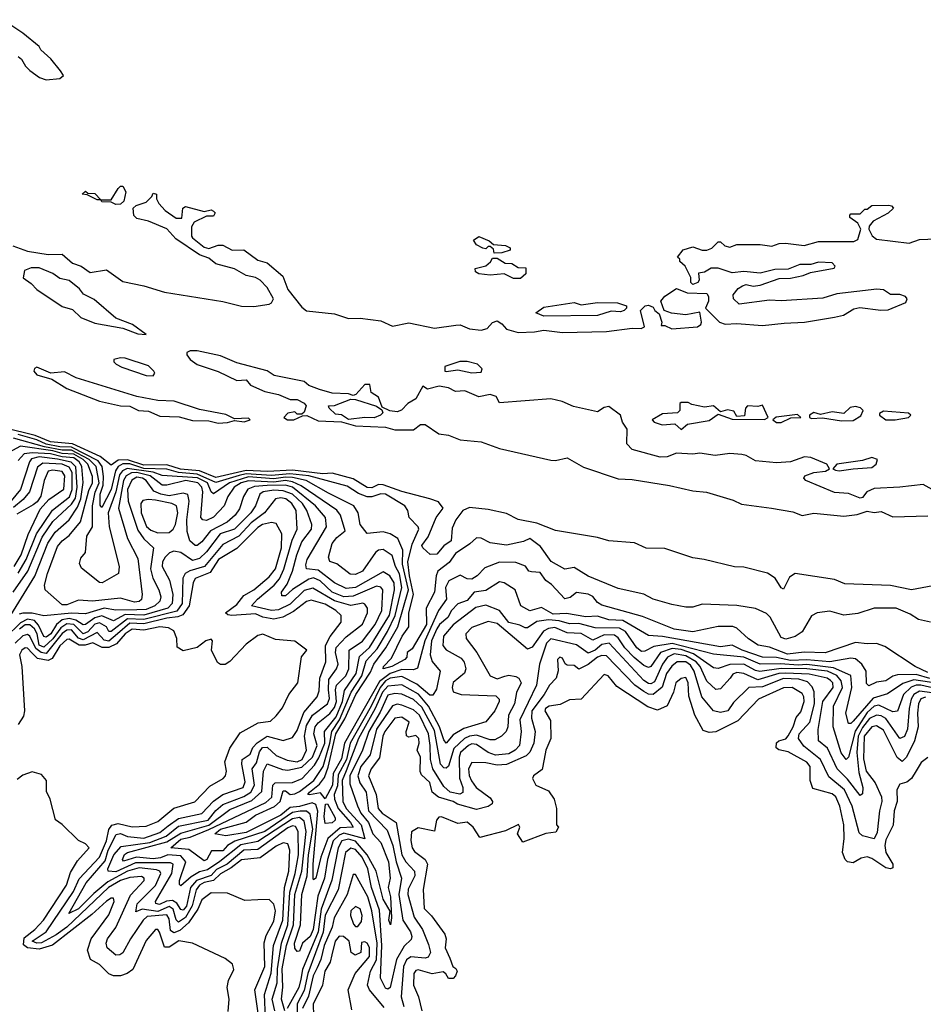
# Model space of a CAD drawing. Extents: x 2210602 to 2357277, y 510288 to 673808.
# Tile 253 of 256: x 2337632 to 2341516, y 537963 to 542195. Entities that reach past the tile are written whole.
import ezdxf

# ---------------------------------------------------------------- set-up
doc = ezdxf.new("R2010")
doc.units = 0

msp = doc.modelspace()

# ---------------------------------------------------------------- linework, layer by layer
at = {"layer": '0CON05XD'}
for points in [[(2337745, 541936.7), (2337805, 541942.5), (2337820, 541955), (2337807.5, 541975), (2337766.4, 542026.4), (2337722.5, 542065), (2337715, 542080), (2337645, 542137.5), (2337560, 542195)], [(2337625, 542036.7), (2337640, 542025), (2337656.7, 541995), (2337675, 541976.7), (2337716.4, 541946.4), (2337745, 541936.7)], [(2338045, 541400), (2338025, 541410), (2337985, 541412.5), (2337980, 541420), (2337965, 541420), (2337921.7, 541441.7), (2337900, 541445), (2337915, 541457.5), (2337925, 541450), (2337955, 541447.5), (2337980, 541420), (2338025, 541420), (2338055, 541470), (2338065, 541480), (2338075, 541480), (2338087.5, 541455), (2338080, 541415), (2338065, 541402.5), (2338045, 541400)], [(2337602.7, 541222.7), (2337665, 541200), (2337755, 541186), (2337815, 541186.7), (2337858.8, 541148.8), (2337895.7, 541135.7), (2337935, 541108.8), (2338005, 541120), (2338075, 541070), (2338165, 541051.4), (2338255, 541024.3), (2338505, 540984.2), (2338585, 540963.3), (2338637.9, 540962.1), (2338705, 540972), (2338715, 540977.5), (2338723.3, 540995), (2338695, 541043.8), (2338665, 541075.8), (2338645, 541087.5), (2338605, 541096), (2338555, 541124), (2338475, 541146), (2338445, 541170), (2338404.2, 541184.2), (2338303.2, 541253.2), (2338265, 541296.7), (2338185, 541328.8), (2338135, 541340), (2338123, 541353), (2338120, 541385), (2338133, 541397), (2338175, 541410), (2338200, 541435), (2338205, 541450), (2338220, 541445), (2338220, 541425), (2338230, 541405), (2338257.5, 541375), (2338305, 541342.5), (2338328.3, 541341.7), (2338332.5, 541385), (2338345, 541392.5), (2338425, 541370), (2338455, 541377.5), (2338465, 541372.5), (2338472.5, 541365), (2338465, 541350), (2338435, 541350), (2338382.5, 541325), (2338370, 541305), (2338370, 541265), (2338375, 541257.5), (2338425, 541216.7), (2338445, 541211.2), (2338485, 541226.2), (2338505, 541226.2), (2338545, 541204), (2338595, 541206.2), (2338655, 541161.2), (2338695, 541150), (2338763, 541093), (2338784.3, 541035), (2338845, 540960), (2338865, 540944.2), (2338985, 540930.8), (2339045, 540911.1), (2339095, 540912.5), (2339185, 540900), (2339235, 540878), (2339305, 540892.5), (2339415, 540869.4), (2339507.3, 540882.7), (2339525, 540884), (2339565, 540865.8), (2339615, 540860), (2339642.1, 540867.9), (2339665, 540893.8), (2339685, 540900), (2339705, 540887.5), (2339724.3, 540864.3), (2339775, 540850), (2339845, 540853.1), (2339885, 540861.2), (2339965, 540851.1), (2340154.4, 540854.4), (2340265, 540868.8), (2340303, 540867), (2340317.5, 540875), (2340300, 540945), (2340320, 540965), (2340335, 540967.5), (2340355, 540960), (2340362.5, 540945), (2340380.7, 540930.7), (2340392.5, 540895), (2340390, 540880), (2340405, 540880), (2340435, 540866.7), (2340545, 540874.2), (2340560, 540885), (2340563.3, 540895), (2340555, 540937.5), (2340495, 540926), (2340433.9, 540933.9), (2340402.5, 540945), (2340387.5, 540985), (2340405, 541006.7), (2340455, 541040), (2340500.7, 541020.7), (2340585, 541017.5), (2340592.5, 541005), (2340592.5, 540985), (2340580, 540955), (2340640, 540895), (2340665, 540886.7), (2340715, 540888.8), (2340825, 540880), (2340918.8, 540891.2), (2341005, 540894.4), (2341135, 540915.8), (2341172.5, 540925), (2341217.5, 540952.5), (2341242.7, 540957.3), (2341334.2, 540945.8), (2341365, 540947.5), (2341440.7, 540979.3), (2341447.5, 540995), (2341440, 541005), (2341415, 541013.3), (2341375, 541013.3), (2341345, 541033.8), (2341316.1, 541036.1), (2341145, 541016.7), (2341085, 540997.5), (2340905, 540986.2), (2340855, 540990), (2340725, 540972.5), (2340700, 540995), (2340698.3, 541011.7), (2340720.5, 541039.5), (2340738.3, 541051.7), (2340755, 541056.7), (2340785, 541050), (2340815, 541053.3), (2340897, 541083), (2340945, 541084), (2341000, 541095), (2341031.7, 541108.3), (2341133, 541127), (2341137.5, 541135), (2341125, 541150), (2341065, 541153.3), (2341033, 541143), (2340985, 541143.3), (2340935, 541122.5), (2340878.3, 541121.7)], [(2340878.3, 541121.7), (2340815, 541106.2), (2340745, 541112.5), (2340695, 541107.5), (2340635, 541127.5), (2340605, 541127.5), (2340575, 541110), (2340550, 541105), (2340552.5, 541075), (2340547.5, 541065), (2340525, 541057.5), (2340517.5, 541065), (2340517, 541087), (2340492.5, 541135), (2340470, 541155), (2340470, 541165), (2340460, 541175), (2340483.9, 541206.1), (2340525, 541218.8), (2340565, 541203.8), (2340585, 541203.8), (2340607.3, 541212.7), (2340635, 541240), (2340645, 541240), (2340663, 541223), (2340685, 541217.5), (2340715, 541228.8), (2340815, 541228.8), (2340865, 541221.2), (2340897.3, 541232.7), (2340924.1, 541234.1), (2341003.9, 541223.9), (2341065, 541241.2), (2341218.3, 541241.7), (2341235, 541250), (2341247.5, 541295), (2341235, 541320), (2341200, 541345), (2341200, 541355), (2341205, 541360), (2341245, 541360), (2341265, 541380), (2341275, 541380), (2341295, 541396.2), (2341367.7, 541397.7), (2341380, 541395), (2341387.5, 541385), (2341365, 541363.3), (2341301.2, 541328.8), (2341283, 541307), (2341282.5, 541295), (2341296.4, 541266.4), (2341315, 541251.2), (2341455, 541234.2), (2341499.5, 541250.5), (2341645, 541255.7)], [(2339671.7, 541191.7), (2339668.3, 541208.3), (2339655, 541220), (2339645, 541220), (2339635, 541210), (2339623, 541213), (2339595, 541227.5), (2339583, 541247), (2339605, 541263.3), (2339650, 541245), (2339668.3, 541228.3), (2339720, 541225), (2339740, 541215), (2339740, 541205), (2339705, 541192.5), (2339671.7, 541191.7)], [(2339785, 541083.3), (2339755, 541083.3), (2339715, 541102.5), (2339655, 541097.5), (2339605, 541102.5), (2339591.7, 541111.7), (2339590, 541125), (2339635, 541137.5), (2339656.4, 541153.6), (2339665, 541170), (2339685, 541170), (2339718.3, 541148.3), (2339747, 541147), (2339775, 541130), (2339808.3, 541128.3), (2339807, 541103), (2339785, 541083.3)], [(2338175, 540842.5), (2338116.7, 540885), (2338045, 540912.5), (2337951.8, 540991.8), (2337906.7, 541015), (2337888.6, 541038.6), (2337845, 541074), (2337805, 541082.5), (2337775, 541104), (2337715, 541128), (2337681.7, 541128.3), (2337653, 541117), (2337647.5, 541085), (2337681.7, 541061.7), (2337705.8, 541035), (2337815, 540962.7), (2337859.4, 540949.4), (2337895, 540915.5), (2337955, 540891.2), (2338075, 540869.2), (2338140, 540845), (2338175, 540842.5)], [(2339885, 540920), (2339850, 540935), (2339885, 540960), (2340015, 540978.8), (2340045, 540970), (2340115, 540978.8), (2340202.3, 540977.7), (2340240, 540965), (2340240, 540955), (2340230, 540945), (2340215, 540940), (2340175, 540942.5), (2340115, 540923.3), (2339885, 540920)], [(2338205, 540664.3), (2338212.5, 540675), (2338209.2, 540685), (2338185, 540706.5), (2338085, 540739.6), (2338065, 540741.8), (2338036.7, 540735), (2338036.2, 540725), (2338046, 540715), (2338071.3, 540701.3), (2338175, 540665.4), (2338205, 540664.3)], [(2341555, 540176), (2341515, 540197.8), (2341415, 540185.3), (2341305, 540180.3), (2341273.7, 540166.3), (2341255, 540140.8), (2341245, 540138.6), (2341195, 540158.1), (2341135, 540162.2), (2341011.2, 540215), (2341002.5, 540225), (2341007.5, 540235), (2341045, 540248.5), (2341096.2, 540253.8), (2341113.3, 540265), (2341101.2, 540285), (2341032.6, 540312.6), (2341005, 540315.6), (2340945.9, 540294.1), (2340885, 540290.9), (2340795, 540298.6), (2340755, 540322.5), (2340736.8, 540326.8), (2340685, 540330), (2340621.5, 540321.5), (2340555, 540332.3), (2340525, 540327.7), (2340455, 540331.3), (2340415, 540316.7), (2340384.4, 540314.4), (2340265, 540347.5), (2340241.7, 540371.7), (2340243.3, 540435), (2340222.5, 540465), (2340214, 540495), (2340165, 540532), (2340145, 540528), (2340115, 540510), (2340012.1, 540532.1), (2339963.9, 540553.9), (2339915, 540566), (2339695, 540547.5), (2339680, 540575), (2339655, 540583.3), (2339605, 540573.3), (2339545, 540600), (2339505, 540596.7), (2339475, 540612.5), (2339435, 540620), (2339385, 540607.5), (2339365, 540620), (2339334.3, 540565.7), (2339300, 540545), (2339273.6, 540516.4), (2339255, 540510), (2339223.3, 540513.3), (2339190, 540530), (2339175, 540572.5), (2339143, 540593), (2339137, 540627), (2339115, 540627.5), (2339076.7, 540583.3), (2339065, 540580), (2339045, 540586.7), (2338975, 540590), (2338920, 540605), (2338875, 540622.5), (2338855, 540640), (2338725.9, 540665.9), (2338695, 540686), (2338565, 540720), (2338495, 540750), (2338395, 540771.4), (2338365, 540771.2), (2338350, 540765), (2338350, 540755), (2338364.2, 540735), (2338395, 540712.7), (2338485, 540683.5), (2338565, 540644), (2338605, 540647.5), (2338624.2, 540624.2), (2338685, 540596.2), (2338745, 540583.8), (2338795, 540562.5), (2338825, 540562.5), (2338855, 540546.7), (2338863.3, 540535), (2338855, 540507.5), (2338845, 540500), (2338825, 540500), (2338815, 540510), (2338785, 540503.3), (2338766.7, 540485), (2338783.3, 540475), (2338810, 540475), (2338848.3, 540491.7), (2338866.7, 540493.3), (2338915, 540471.5), (2339015, 540466.7), (2339075, 540449.1), (2339205, 540443.3), (2339245, 540432.7), (2339325, 540432.4), (2339355, 540454.5), (2339375, 540454.5), (2339433.3, 540415), (2339475, 540408.8), (2339525, 540389.5), (2339615, 540380.2), (2339695, 540352.4), (2339915, 540301.7), (2339935, 540299.7), (2339985, 540311.1), (2340055, 540271), (2340205, 540220.9), (2340265, 540218.6), (2340425, 540193.4), (2340525, 540169.6), (2340584.5, 540164.5), (2340699.6, 540129.6), (2340735, 540112.8), (2340863.3, 540095), (2340955, 540080), (2340995, 540064), (2341045, 540073.5), (2341175, 540061.1), (2341232.2, 540067.8), (2341275, 540081.9), (2341305, 540077.1), (2341335, 540080.8), (2341385, 540058.8)], [(2338485, 540460.3), (2338525, 540464.3), (2338555, 540472.5), (2338597, 540467), (2338622.5, 540475), (2338615, 540482.5), (2338555, 540480), (2338518.6, 540498.6), (2338405, 540519.6), (2338296, 540556), (2338225, 540558.5), (2338135, 540575.6), (2337875, 540655.5), (2337825, 540681.5), (2337766.2, 540676.2), (2337705, 540701.4), (2337695, 540696.2), (2337692.5, 540685), (2337705, 540668.2), (2337769.6, 540649.6), (2337835, 540609.8), (2337975, 540555.9), (2338065, 540535.2), (2338105, 540533.6), (2338143.1, 540515), (2338185, 540511.7), (2338235, 540491.2), (2338317.3, 540487.3), (2338375, 540471.9), (2338445, 540471.3), (2338485, 540460.3)], [(2339575, 540677.5), (2339615, 540680), (2339620, 540695), (2339600, 540715), (2339556.1, 540726.1), (2339524.1, 540725.9), (2339460, 540705), (2339460, 540685), (2339465, 540682.5), (2339515, 540690), (2339575, 540677.5)], [(2339045.9, 540475.9), (2339015, 540496.7), (2338989.3, 540499.3), (2338962.5, 540525), (2338960, 540535), (2338985, 540536.7), (2339055, 540563.3), (2339075, 540562.5), (2339165, 540533.3), (2339188.3, 540518.3), (2339192.5, 540505), (2339183.3, 540495), (2339155, 540483.8), (2339115, 540485.5), (2339045.9, 540475.9)], [(2340475, 540433.3), (2340502.9, 540457.1), (2340595, 540472.5), (2340635, 540500), (2340695, 540477.5), (2340833, 540477), (2340850, 540485), (2340825, 540537.5), (2340805, 540532.5), (2340760, 540535), (2340752.5, 540525), (2340748.3, 540491.7), (2340715, 540490), (2340701.7, 540511.7), (2340675, 540517.5), (2340645, 540510), (2340615, 540536), (2340575, 540530), (2340520.7, 540540.7), (2340505, 540550), (2340475, 540550), (2340470, 540545), (2340470, 540515), (2340460, 540505), (2340395, 540501.2), (2340350, 540475), (2340360, 540465), (2340393.7, 540453.7), (2340448.5, 540458.5), (2340475, 540433.3)], [(2341165, 540471.2), (2341215, 540472.7), (2341247.7, 540492.3), (2341257.5, 540515), (2341246, 540526), (2341225, 540532), (2341201.4, 540528.6), (2341175, 540502.5), (2341125, 540510), (2341075, 540497.5), (2341045, 540506), (2341027.5, 540495), (2341027.5, 540485), (2341035, 540481.2), (2341083.6, 540483.6), (2341165, 540471.2)], [(2340885, 540463.8), (2340905, 540464.2), (2340947, 540483), (2340990, 540485), (2340975, 540497.5), (2340883.6, 540486.4), (2340870, 540475), (2340885, 540463.8)], [(2341395, 540474.4), (2341452.5, 540485), (2341462.5, 540495), (2341453.3, 540503.3), (2341345, 540512.5), (2341328.3, 540501.7), (2341327.5, 540495), (2341354.6, 540474.6), (2341395, 540474.4)], [(2341557.8, 539762.2), (2341465, 539743.7), (2341375, 539763.4), (2341179.5, 539769.5), (2341135, 539788.8), (2340965.3, 539814.7), (2340941.5, 539798.5), (2340915, 539746.7), (2340905, 539753.3), (2340880, 539795), (2340846.7, 539816.7), (2340745, 539841.2), (2340705, 539842.9), (2340574.8, 539875.2), (2340525, 539881.3), (2340405, 539922.3), (2340325, 539923.9), (2340275, 539946.7), (2340165, 539954.8), (2340115, 539969.7), (2339935, 539998.8), (2339855, 540030.9), (2339775, 540047), (2339725, 540072), (2339645, 540089.1), (2339565, 540098.1), (2339537.5, 540085), (2339506.8, 540045), (2339490.6, 540009.4), (2339487.3, 539955), (2339455, 539933.8), (2339425, 539897.1), (2339395.8, 539895.8), (2339364.3, 539924.3), (2339360.6, 539935), (2339388.3, 539971.7), (2339422.5, 540055), (2339452.5, 540095), (2339432.2, 540122.2), (2339395, 540136.1), (2339275, 540167.2), (2339195, 540196.1), (2339175, 540197.2), (2339145, 540183.5), (2339125, 540184), (2339065, 540221.4), (2338975, 540245.4), (2338935, 540243.3), (2338805, 540258.6), (2338697.2, 540252.8), (2338605, 540257.1), (2338475, 540227.9), (2338405, 540255.8), (2338323.6, 540263.6), (2338265, 540281), (2338165, 540280), (2338095, 540303.6), (2338055, 540302), (2338025, 540280.9), (2337977.3, 540317.3), (2337858.2, 540371.8), (2337765, 540380.1), (2337698.3, 540408.3), (2337565, 540441.1)], [(2341535, 539389), (2341481.1, 539415), (2341351.3, 539501.3), (2341315, 539514.4), (2341275, 539511.9), (2341225, 539518.5), (2341095, 539474.1), (2341003.4, 539476.6), (2340932.3, 539467.7), (2340855, 539497.3), (2340806.6, 539506.6), (2340765, 539533.1), (2340715, 539579.4), (2340697.4, 539587.4), (2340635, 539586.8), (2340525, 539564.6), (2340445, 539575.4), (2340309.1, 539629.1), (2340135, 539678.5), (2340115, 539690), (2340095, 539715.4), (2340075.2, 539725.2), (2340025, 539732.9), (2339998.8, 539711.2), (2339975, 539705.6), (2339917.8, 539767.8), (2339894.1, 539784.1), (2339869.1, 539819.1), (2339831.9, 539821.9), (2339820, 539825), (2339806.1, 539846.1), (2339765, 539862.3), (2339695, 539863.5), (2339631.2, 539838.8), (2339598.5, 539805), (2339575, 539790.6), (2339555, 539791.1), (2339525, 539807.3), (2339477.2, 539782.8), (2339462.1, 539755), (2339466.8, 539705), (2339431.9, 539655), (2339373.4, 539525), (2339342.5, 539407.5), (2339325, 539400), (2339275, 539402), (2339225, 539385.5), (2339179, 539351), (2339027.7, 539085), (2339015, 539017.3), (2338979.1, 538955), (2338976.3, 538905), (2338945, 538846.7), (2338925, 538871.3), (2338877.3, 538862.7), (2338870.6, 538865), (2338877.9, 538875), (2338921.2, 538908.8), (2338941.6, 538938.4), (2338958.4, 538981.6), (2338991, 539125), (2339029.4, 539190.6), (2339077.2, 539295), (2339139.7, 539390.3), (2339153.9, 539425), (2339206.5, 539495), (2339257.1, 539585), (2339303.1, 539745), (2339277.9, 539855), (2339278.7, 539915), (2339257.5, 539965), (2339225, 539985.4), (2339195, 539993.8), (2339125, 539986), (2339096, 540025), (2339086.7, 540075), (2339068.2, 540105), (2338959.9, 540159.9), (2338863.8, 540213.8), (2338805, 540227.3), (2338775, 540229.3), (2338725, 540221.6), (2338615, 540230), (2338534.2, 540205), (2338465, 540157.3), (2338455, 540166.2), (2338438.7, 540205), (2338396.1, 540226.1), (2338245, 540236.5), (2338205, 540250.6), (2338094.3, 540265.7), (2338073.9, 540256.1), (2338061.4, 540238.6), (2338044.6, 540165.4), (2338012.4, 540075), (2338016.4, 540015), (2338060, 539845), (2338056, 539815), (2337985.9, 539774.1), (2337975, 539776.2), (2337897.9, 539837.9), (2337888.3, 539858.3), (2337895, 539880), (2337914.4, 539905), (2337921.2, 539975), (2337944.7, 540015), (2337945.1, 540104.9), (2337956.3, 540163.7), (2337973.3, 540205), (2337961, 540275), (2337931.1, 540305), (2337855, 540344.7), (2337815, 540344.6), (2337738.6, 540358.6), (2337605, 540395.6)], [(2341547.5, 539605), (2341495, 539616.2), (2341459.5, 539639.5), (2341400, 539665), (2341305, 539665.5), (2341235, 539643.1), (2341175, 539635.8), (2341115, 539652.9), (2341060, 539645), (2341035, 539632.5), (2340995, 539563.3), (2340965, 539543.8), (2340925, 539532), (2340905, 539540), (2340857.6, 539627.6), (2340842.1, 539642.1), (2340794.5, 539664.5), (2340715, 539676.5), (2340565, 539683.3), (2340525, 539670.6), (2340495, 539670), (2340435, 539680.8), (2340354.6, 539704.6), (2340315, 539725.5), (2340205, 539750), (2340075, 539803.1), (2340015, 539841.1), (2339975, 539833.3), (2339916.3, 539866.3), (2339870.2, 539930.2), (2339825, 539965.7), (2339797.4, 539952.6), (2339725, 539937.1), (2339655, 539946), (2339615, 539967.1), (2339595, 539968.6), (2339567.5, 539942.5), (2339505, 539900.4), (2339477.4, 539862.6), (2339428.7, 539825), (2339421.6, 539805), (2339415.5, 539734.5), (2339379.8, 539665), (2339381.2, 539595), (2339319.6, 539490.4), (2339298, 539475), (2339295.6, 539455), (2339287.5, 539445), (2339232.2, 539415), (2339193.8, 539405), (2339195.6, 539415), (2339229.8, 539450.2), (2339275.7, 539545), (2339304.2, 539585), (2339305.2, 539645), (2339325.4, 539725), (2339307.1, 539805), (2339301, 539865), (2339319.7, 539940.3), (2339347.3, 540005), (2339345, 540015.8), (2339306.2, 540055), (2339300, 540085), (2339288, 540105), (2339205, 540155.3), (2339185, 540157.6), (2339145, 540144.1), (2339125, 540144.1), (2339088.6, 540158.6), (2339039.3, 540189.3), (2338875, 540234.5), (2338793.4, 540243.4), (2338715, 540236.3), (2338605, 540243), (2338575, 540236), (2338475, 540205.9), (2338395, 540241.1), (2338315, 540248.9), (2338265, 540262.8), (2338165, 540266.4), (2338105, 540286), (2338075, 540285.5), (2338055.4, 540274.6), (2338043.7, 540256.3), (2338025, 540175.4), (2337985, 540098.1), (2337978.3, 540108.3), (2337978.3, 540155), (2337991.3, 540195), (2337992.2, 540232.2), (2337986.1, 540275), (2337969.1, 540299.1), (2337855, 540357.9), (2337805, 540359.1), (2337745, 540370.5), (2337705, 540388.8), (2337625, 540411.8)], [(2339168.7, 539491.3), (2339213.6, 539565), (2339246.6, 539633.4), (2339275.1, 539754.9), (2339265, 539813.6), (2339247, 539845), (2339232.6, 539892.6), (2339195, 539917.5), (2339175, 539914.5), (2339161.1, 539905), (2339105.5, 539825), (2339075, 539810.4), (2339051.8, 539811.8), (2338995, 539855.6), (2338965, 539866.2), (2338958.9, 539885), (2338975.8, 539944.2), (2338995, 539970), (2339031.5, 539998.5), (2339011.3, 540065), (2338995, 540087.5), (2338841.6, 540191.6), (2338805, 540208.9), (2338775, 540214.3), (2338725, 540207.6), (2338615, 540213.5), (2338584.3, 540205), (2338554.2, 540185), (2338527.3, 540145), (2338511.2, 540105), (2338465, 540057.3), (2338435, 540041.8), (2338419.2, 540045), (2338410.9, 540055), (2338419.2, 540165), (2338415, 540186.2), (2338398.3, 540205), (2338345.8, 540214.2), (2338265, 540193.6), (2338245, 540193.8), (2338193.2, 540235), (2338135, 540248.2), (2338112.9, 540247.1), (2338090, 540235), (2338077.6, 540215), (2338056, 540096), (2338095.7, 539965.7), (2338139.6, 539879.6), (2338158.5, 539725), (2338155, 539702.9), (2338145, 539693.9), (2338125, 539691.2), (2338065, 539709.1), (2337945.3, 539695.3), (2337885, 539699.6), (2337835, 539680.6), (2337815, 539679.6), (2337740.8, 539745), (2337738.8, 539765), (2337750.8, 539815), (2337795, 539931.1), (2337813.8, 539955), (2337845, 539978.5), (2337892.6, 540037.4), (2337928.8, 540171.2), (2337944.8, 540205), (2337945, 540232), (2337925.5, 540285), (2337904.1, 540305), (2337865, 540327), (2337815, 540330.2), (2337775, 540342.5), (2337635, 540362.2), (2337584.6, 540335)], [(2337593.8, 539636.2), (2337696.7, 539803.3), (2337752.7, 539945), (2337785, 539992.8), (2337845, 540046), (2337880.4, 540099.6), (2337894.4, 540135), (2337905.2, 540205.2), (2337899.4, 540275), (2337888.2, 540295), (2337865, 540311.3), (2337815, 540316.1), (2337765, 540329.2), (2337686.1, 540333.9), (2337651.5, 540328.5), (2337625, 540300.5)], [(2337603.3, 539735), (2337666.7, 539825), (2337729, 539971), (2337775, 540038.1), (2337855, 540112.3), (2337871.1, 540138.9), (2337878.8, 540185), (2337873.7, 540273.7), (2337853.1, 540293.1), (2337795, 540305.8), (2337715, 540316.2), (2337683.1, 540306.9), (2337673.8, 540295), (2337636, 540175), (2337595, 540127.6)], [(2341155, 540255.6), (2341215, 540264.4), (2341295, 540270.4), (2341313.1, 540285), (2341318.8, 540305), (2341295, 540312.5), (2341255, 540300.8), (2341143.8, 540285), (2341126.7, 540265), (2341138.3, 540258.3), (2341155, 540255.6)], [(2337625, 539816.2), (2337659.6, 539875), (2337704.5, 539985), (2337773.1, 540086.9), (2337846.2, 540143.8), (2337857.2, 540175), (2337858.1, 540248.1), (2337845, 540272.1), (2337815, 540284), (2337731.4, 540288.6), (2337708.9, 540271.1), (2337673.4, 540165), (2337647.1, 540132.9), (2337605, 540098.8)], [(2337608.4, 539845), (2337637.9, 539895), (2337668.1, 539981.9), (2337719.4, 540090.6), (2337757.2, 540132.8), (2337822.2, 540177.8), (2337825.7, 540235), (2337815, 540253.6), (2337775, 540258.7), (2337754.6, 540255), (2337736.5, 540215), (2337723, 540147), (2337706.9, 540123.1), (2337689.7, 540110.3), (2337619.8, 540070.2)], [(2341581.9, 539341.9), (2341475, 539357.7), (2341428.9, 539341.1), (2341362.2, 539297.8), (2341301.4, 539278.6), (2341215, 539180.4), (2341205, 539170.6), (2341195, 539170), (2341183.9, 539215), (2341208.9, 539325), (2341205, 539376.7), (2341129.7, 539409.7), (2341015, 539423.2), (2340978.9, 539421.1), (2340903, 539427), (2340815.1, 539425.1), (2340745, 539454.3), (2340615, 539468.3), (2340436, 539514), (2340358.5, 539501.5), (2340319.5, 539480.5), (2340305, 539480), (2340284.6, 539495), (2340236.6, 539565), (2340209.9, 539579.9), (2340105, 539581.6), (2340035, 539599.4), (2339995, 539598.1), (2339951.4, 539611.4), (2339905.2, 539614.8), (2339855, 539608.6), (2339815, 539580.9), (2339805, 539580.5), (2339782.5, 539592.5), (2339735, 539603.8), (2339695, 539655.5), (2339635, 539678.3), (2339592.2, 539667.8), (2339495, 539593.5), (2339453.5, 539545), (2339450.4, 539505), (2339465, 539486.4), (2339530, 539450), (2339543.1, 539433.1), (2339550, 539405), (2339543.5, 539386.5), (2339495, 539346), (2339490.5, 539325), (2339495, 539306.2), (2339530, 539295), (2339678.8, 539288.8), (2339692.9, 539275), (2339693.3, 539265), (2339675, 539224.4), (2339635, 539176.4), (2339541.3, 539148.7), (2339495, 539121.8), (2339465, 539085.8), (2339455, 539099.2), (2339437, 539155), (2339389.7, 539245), (2339346.4, 539296.4), (2339275, 539336.3), (2339215, 539331), (2339191.2, 539305), (2339160.5, 539235), (2339087.6, 539105), (2339035, 538967.1), (2339018.6, 538925), (2339020.8, 538835), (2339035, 538804.7), (2339099.8, 538735), (2339115.9, 538674.1), (2339025, 538698.4), (2339005, 538690.3), (2338979.1, 538665), (2338954.8, 538585), (2338942.3, 538505), (2338912.9, 538427.1), (2338893, 538285), (2338880.5, 538255), (2338847.2, 538225), (2338835, 538191.4), (2338825, 538190.6), (2338815, 538204.5), (2338812.8, 538225), (2338839.1, 538305), (2338844.2, 538435), (2338868, 538515), (2338873.9, 538605), (2338891.4, 538715), (2338880, 538780), (2338865, 538792.6), (2338837.1, 538792.9), (2338805, 538787), (2338685, 538705.8), (2338556.2, 538663.8), (2338525.3, 538645), (2338505, 538622.5), (2338456.8, 538623.2), (2338436.7, 538585), (2338425, 538580.3), (2338358.5, 538628.5), (2338281.2, 538635), (2338325, 538672.9), (2338365, 538680.9), (2338445, 538714), (2338690.1, 538829.9), (2338716.1, 538853.9), (2338720.6, 538905), (2338730.6, 538915), (2338805, 538916.7), (2338846, 538934), (2338899, 538991), (2338918.3, 539021.7), (2338944.3, 539085), (2338942.4, 539135), (2338991.8, 539198.2), (2339019.9, 539265), (2339028.2, 539311.8), (2339078.6, 539385), (2339092.2, 539457.8), (2339135, 539497.1), (2339221.8, 539635), (2339242.4, 539745), (2339241.3, 539775), (2339223.1, 539805), (2339195, 539822.3), (2339075, 539754.4), (2339035, 539749.5), (2338985, 539774.7), (2338915, 539828.6), (2338864.6, 539834.6), (2338861.2, 539851.2), (2338867.5, 539875), (2338951.2, 540015), (2338945.9, 540055), (2338903.6, 540105), (2338805.1, 540185.1), (2338775, 540193.9), (2338695, 540193), (2338641.2, 540188.8), (2338613.2, 540176.8), (2338594.6, 540145), (2338576.9, 540093.1), (2338557.7, 540065), (2338523.8, 540035), (2338452.6, 539997.4), (2338415, 539950.4), (2338395, 539935.5), (2338385.5, 539935.5), (2338362.9, 539955), (2338351.1, 539995), (2338350.4, 540045), (2338360, 540125), (2338354.5, 540154.5), (2338335, 540159.6), (2338275, 540149), (2338238.1, 540155), (2338208, 540168), (2338174.9, 540214.9), (2338160.3, 540225), (2338135, 540228.2), (2338113.6, 540216.4), (2338095.6, 540175), (2338098.8, 540125), (2338140.2, 540000.2), (2338165, 539963.8), (2338207.3, 539925), (2338194.7, 539835), (2338204, 539794), (2338230, 539745), (2338238.2, 539715), (2338234.6, 539695), (2338212.9, 539675), (2338175, 539659.9), (2338135, 539658.4), (2338045, 539656.7), (2337995, 539666), (2337915, 539641), (2337854.6, 539644.6), (2337735, 539633.2), (2337685, 539644.8), (2337646, 539644), (2337630.1, 539639.9)], [(2338771.4, 537935), (2338757.1, 537985), (2338762.8, 538037.2), (2338760.3, 538115), (2338778.7, 538215), (2338809.6, 538305), (2338815.1, 538435), (2338845.1, 538535), (2338863.8, 538706.2), (2338855, 538750.7), (2338835, 538765.2), (2338805, 538759.7), (2338655, 538662.3), (2338582.1, 538647.9), (2338492.6, 538577.4), (2338439.5, 538540.5), (2338405, 538532.2), (2338369.6, 538510.4), (2338325, 538472), (2338318.3, 538478.3), (2338319.1, 538495), (2338346.7, 538575), (2338325, 538601.3), (2338268.8, 538605), (2338237.8, 538592.2), (2338205, 538588.6), (2338134.1, 538595.9), (2338078.1, 538578.1), (2338073.5, 538585), (2338082.9, 538607.1), (2338095, 538615.9), (2338265, 538661.1), (2338325, 538699), (2338445, 538733.1), (2338535, 538800), (2338630.5, 538839.5), (2338672.4, 538877.6), (2338679.5, 538965), (2338695, 538996), (2338762.1, 538972.1), (2338785, 538969.7), (2338845, 538982.1), (2338890.5, 539025), (2338911.3, 539075), (2338895.7, 539125), (2338901.4, 539155), (2338915, 539172.7), (2338965, 539212.2), (2338985, 539238.4), (2338994.3, 539265), (2338990, 539315), (2338994.3, 539335), (2339033.3, 539375), (2339047, 539405), (2339048.2, 539485), (2339105, 539524), (2339160.3, 539595), (2339188.2, 539655), (2339193.1, 539745), (2339185, 539756.4), (2339165, 539759.6), (2339065, 539717.2), (2339025.2, 539714.8), (2338975, 539734.8), (2338923.5, 539783.5), (2338895, 539795.9), (2338875, 539790), (2338803.9, 539746.1), (2338775, 539718.2), (2338758.9, 539718.9), (2338756.8, 539735), (2338781.5, 539768.5), (2338804.8, 539825), (2338822.7, 539895), (2338845, 539950.6), (2338886.8, 540005), (2338888, 540025), (2338866.2, 540085), (2338847.4, 540115), (2338805, 540155.5), (2338765, 540170.4), (2338725, 540172.4), (2338678.9, 540165), (2338664.7, 540155), (2338645.3, 540105), (2338625.3, 540075), (2338554.9, 540005.1), (2338493.8, 539985), (2338435, 539908.2), (2338405, 539878.8), (2338375, 539870), (2338325, 539904.2), (2338295, 539911.3), (2338276.2, 539903.8), (2338257.1, 539885), (2338246, 539865), (2338244.8, 539844.8), (2338275.7, 539785.7), (2338290.2, 539725), (2338287.6, 539685), (2338269.3, 539665), (2338165, 539635.7), (2338085, 539638.5), (2338035, 539611.7), (2337985, 539633.1), (2337955, 539623.5), (2337914.3, 539595.7), (2337905, 539594.3), (2337873.9, 539613.9), (2337845, 539620.7), (2337814.7, 539615.3), (2337789.8, 539595), (2337765.8, 539555), (2337745, 539540.5), (2337735, 539544.5), (2337713.1, 539593.1), (2337695, 539612), (2337665, 539618.1), (2337635, 539603.1), (2337570.5, 539539.5)], [(2338756.9, 538225), (2338783.9, 538305), (2338792.7, 538445), (2338816.2, 538525), (2338830.3, 538605), (2338828.7, 538705), (2338817.5, 538727.5), (2338805, 538729.6), (2338785, 538722.1), (2338655, 538628.5), (2338595, 538625.5), (2338523.3, 538565), (2338478.1, 538541.9), (2338455, 538517), (2338392.6, 538495), (2338366.8, 538465), (2338348.6, 538385), (2338335, 538368.2), (2338325, 538371.1), (2338307.8, 538397.8), (2338289, 538409), (2338263.2, 538406.8), (2338232.5, 538392.5), (2338216.6, 538396.6), (2338216.2, 538405), (2338285.6, 538525), (2338292.2, 538565), (2338280.8, 538570.8), (2338130.4, 538570.4), (2338045, 538531.7), (2338012.2, 538535), (2338011.4, 538545), (2338037, 538605), (2338068.4, 538641.6), (2338191.7, 538658.3), (2338262.2, 538685), (2338315, 538729.3), (2338442.7, 538755), (2338475, 538796.2), (2338505, 538821.7), (2338595, 538855.5), (2338624.8, 538875), (2338640.7, 538905), (2338631.4, 538975), (2338649.5, 539000.5), (2338662.2, 539047.8), (2338675, 539066.5), (2338695, 539067.8), (2338735, 539032), (2338782, 539012), (2338825, 539005.6), (2338846.2, 539015), (2338864.7, 539055), (2338855.6, 539115), (2338865, 539161.2), (2338890.5, 539205), (2338955.2, 539255), (2338963, 539277), (2338959.7, 539315), (2338961.2, 539358.8), (2338993.4, 539405), (2339000.3, 539425), (2338989, 539475), (2338993, 539497), (2339035, 539542.3), (2339105, 539597.3), (2339127.5, 539645), (2339127.2, 539665), (2339115, 539683.5), (2339106.5, 539686.5), (2339055, 539677.6), (2338985, 539697), (2338892.2, 539752.2), (2338855, 539741.3), (2338795, 539682.4), (2338745, 539659), (2338714.8, 539655.2), (2338628.8, 539675), (2338653.8, 539705), (2338725.7, 539764.3), (2338748.7, 539791.3), (2338767, 539833), (2338802.5, 539957.5), (2338824, 540005), (2338819.7, 540085), (2338801.9, 540115), (2338775.5, 540135), (2338755, 540139.7), (2338732.2, 540135), (2338684, 540076), (2338627.6, 540032.4), (2338573.8, 539975), (2338505, 539939.7), (2338425.8, 539844.2), (2338363.3, 539826.7), (2338343.8, 539815), (2338333.7, 539795), (2338330.5, 539685), (2338307.6, 539652.4), (2338165, 539616.2), (2338095, 539620.2), (2338025, 539565.3), (2338015, 539565.7), (2338004.7, 539585), (2337975, 539603.1), (2337955, 539596.6), (2337925, 539563.7), (2337905, 539554.9), (2337865, 539595.1), (2337835, 539597.8), (2337808.7, 539581.3), (2337775, 539534.4), (2337735, 539497.6), (2337715, 539506.1), (2337707.3, 539555), (2337695, 539576.9), (2337675, 539593.3), (2337655, 539594.1), (2337631.2, 539575)], [(2338225, 539989.7), (2338275, 539990.8), (2338291.5, 540005), (2338301.2, 540025), (2338312.2, 540075), (2338305.5, 540105.5), (2338286.2, 540116.2), (2338215, 540129.7), (2338185, 540133.1), (2338161.6, 540128.4), (2338152.4, 540115), (2338153.6, 540075), (2338176.3, 540016.3), (2338195, 540001.4), (2338225, 539989.7)], [(2341385, 540058.8), (2341535, 540063.1)], [(2338688, 537905), (2338683.6, 538005), (2338712.6, 538097.4), (2338723.3, 538215), (2338763, 538325), (2338770.7, 538465), (2338789.5, 538535), (2338793.4, 538625), (2338785, 538652.5), (2338765, 538657.3), (2338735, 538642.8), (2338665, 538592.1), (2338585, 538584.3), (2338541, 538549), (2338495, 538523.7), (2338465, 538495.4), (2338425, 538486.1), (2338405, 538474.3), (2338391, 538455), (2338373.9, 538386.1), (2338345, 538336.2), (2338315, 538316.5), (2338305, 538326.7), (2338291.8, 538371.8), (2338275, 538382.6), (2338225, 538362.3), (2338158.7, 538371.3), (2338130.8, 538360.8), (2338136.9, 538395), (2338215, 538474.1), (2338238.8, 538525), (2338234.4, 538535), (2338220.5, 538540.5), (2338145, 538549.8), (2338095, 538535.3), (2338010.6, 538489.4), (2337950.2, 538439.8), (2337885, 538374), (2337843.7, 538353.7), (2337917.3, 538485), (2337999.9, 538580.1), (2338012.7, 538625), (2338047.1, 538692.9), (2338065, 538696.9), (2338095, 538683.7), (2338165, 538676.7), (2338235, 538701.7), (2338269.6, 538730.4), (2338315, 538761.4), (2338415, 538783.4), (2338465, 538836.5), (2338505, 538864.2), (2338592.7, 538895), (2338601.5, 538918.5), (2338586.4, 538995), (2338588.9, 539015), (2338622.2, 539037.8), (2338633.9, 539066.1), (2338652.5, 539087.5), (2338695, 539115.3), (2338765, 539096.7), (2338805, 539110.4), (2338825, 539140), (2338853.5, 539216.5), (2338910.4, 539285), (2338919.5, 539310.5), (2338921.9, 539365), (2338948.6, 539435), (2338947, 539505), (2338966.6, 539543.4), (2339013.6, 539605), (2339013.9, 539633.9), (2338991.5, 539655), (2338945, 539683.3), (2338885, 539700.3), (2338865, 539693.9), (2338809, 539651), (2338762.6, 539627.4), (2338725, 539617.9), (2338677.3, 539627.3), (2338645, 539641.2), (2338544.3, 539634.3), (2338526.6, 539636.6), (2338516, 539645), (2338565, 539681.1), (2338595, 539719.7), (2338638.5, 539745), (2338705, 539800), (2338731.3, 539835), (2338757.8, 539925), (2338758.2, 539985), (2338735, 540030), (2338714.2, 540034.2), (2338675.4, 540025.4), (2338655, 540012.5), (2338565, 539922.5), (2338487, 539875), (2338450.9, 539819.1), (2338386.9, 539793.1), (2338378.3, 539775), (2338360.2, 539675), (2338332.5, 539637.5), (2338312.3, 539627.7), (2338265, 539623.3), (2338165, 539597.9), (2338105, 539601.2), (2338052.4, 539555), (2338015, 539524), (2337995, 539528.1), (2337965, 539561.4), (2337905, 539529.6), (2337885, 539537), (2337855, 539572.2), (2337835, 539570.9), (2337815, 539557.3), (2337745, 539471.1), (2337724.9, 539474.9), (2337701.7, 539491.7), (2337675, 539545.4), (2337665, 539552.5), (2337645, 539546), (2337611.9, 539515)], [(2341545, 539362.7), (2341485, 539380.7), (2341405, 539378.4), (2341385, 539373.1), (2341355, 539353.1), (2341315, 539347.9), (2341281.7, 539331.7), (2341272.3, 539342.3), (2341271.2, 539395), (2341251.5, 539425), (2341225, 539447.8), (2341205, 539450.5), (2341114.8, 539435.2), (2341015, 539443.8), (2340945, 539441.1), (2340885, 539454), (2340825, 539455.2), (2340737.9, 539485), (2340695, 539507.2), (2340645, 539499.5), (2340395, 539544.4), (2340335, 539548.4), (2340225, 539612.3), (2340165, 539615.2), (2340115, 539631.6), (2340065, 539628.8), (2339983, 539643), (2339925, 539639.5), (2339875, 539668.5), (2339825, 539653.5), (2339785.7, 539675), (2339762.2, 539745), (2339715, 539774.6), (2339695, 539778.5), (2339635, 539741.3), (2339585.3, 539734.7), (2339555, 539698.3), (2339515, 539684.7), (2339488.2, 539655), (2339472.8, 539625), (2339436.7, 539595), (2339425, 539577.2), (2339402.8, 539525), (2339395.9, 539465), (2339405, 539435.7), (2339440, 539395), (2339423, 539317), (2339408.3, 539291.7), (2339395, 539291.4), (2339339.5, 539339.5), (2339275, 539371.7), (2339225, 539364.3), (2339205, 539352.6), (2339180.9, 539325), (2339143.2, 539245), (2339052.9, 539085), (2339036.6, 539015), (2339001.3, 538948.7), (2338997.6, 538902.4), (2338984.3, 538865), (2338985.2, 538844.8), (2339000.3, 538805), (2339054.2, 538745), (2339065.8, 538724.2), (2339008.9, 538721.1), (2338955.8, 538675), (2338926.7, 538595), (2338905, 538504.6), (2338895, 538498.6), (2338893.1, 538503.1), (2338893.2, 538565), (2338913.5, 538793.5), (2338905, 538821.8), (2338888.6, 538828.6), (2338835, 538812.5), (2338795, 538809.3), (2338755, 538775.5), (2338605, 538701.9), (2338517.5, 538687.5), (2338470.6, 538695), (2338495, 538716.1), (2338605, 538745.5), (2338645, 538776.5), (2338726.8, 538813.2), (2338750.9, 538835), (2338765, 538880), (2338775, 538880.8), (2338795, 538864), (2338815, 538868.1), (2338835, 538877), (2338897, 538925), (2338935.9, 538985), (2338965.6, 539085), (2338973.4, 539135), (2339006.8, 539185), (2339056.2, 539305), (2339102.6, 539375), (2339121.1, 539438.9), (2339168.7, 539491.3)], [(2341575, 539319.6), (2341505, 539334.2), (2341485, 539334.6), (2341464, 539326), (2341430.8, 539295), (2341405, 539223.5), (2341385, 539220.7), (2341325, 539248.7), (2341305, 539244), (2341275, 539216.8), (2341223.3, 539136.7), (2341195.2, 539024.8), (2341185, 539015.8), (2341163.4, 539043.4), (2341129.2, 539155), (2341130.3, 539245), (2341168.3, 539325), (2341163.7, 539353.7), (2341145, 539375.5), (2341105, 539394.4), (2341015, 539404.3), (2340905, 539406.1), (2340813.2, 539393.2), (2340795, 539397), (2340745, 539425.5), (2340685, 539423.7), (2340635, 539406.7), (2340615, 539409.5), (2340529, 539469), (2340475, 539488), (2340437.1, 539492.9), (2340386.9, 539475), (2340345.3, 539415), (2340335, 539411.2), (2340315, 539419), (2340273.1, 539453.1), (2340232.5, 539495), (2340205, 539537.6), (2340189.4, 539549.4), (2340145, 539550.3), (2340095, 539528.4), (2340045, 539557.4), (2339985, 539559.8), (2339931.9, 539581.9), (2339905, 539578), (2339883.1, 539566.9), (2339835, 539497.5), (2339815, 539489.4), (2339685, 539599.5), (2339645, 539607.7), (2339575, 539582.7), (2339549.6, 539555), (2339550.7, 539535), (2339596.7, 539475), (2339654.4, 539375), (2339685, 539362.2), (2339716.8, 539373.2), (2339735, 539378), (2339765, 539371.8), (2339776.9, 539365), (2339787.5, 539345), (2339767.1, 539302.9), (2339758.6, 539255), (2339732.5, 539205), (2339730, 539155), (2339722.5, 539135), (2339703.3, 539115), (2339675, 539100.3), (2339655, 539100), (2339595, 539119.2), (2339565, 539115.9), (2339544.2, 539105.8), (2339498.1, 539061.9), (2339475, 538986.2), (2339465, 538977.5), (2339455, 538978.8), (2339441.2, 538995), (2339415, 539140.4), (2339360.7, 539240.7), (2339325, 539273), (2339275, 539296.1), (2339245, 539298.9), (2339215, 539291.2), (2339181.9, 539218.1), (2339133.1, 539135), (2339105.2, 539055), (2339051.5, 538945), (2339050.8, 538910.8), (2339084.1, 538815.9), (2339097.9, 538785), (2339131.3, 538745), (2339149.5, 538695), (2339185, 538659.1), (2339216.7, 538575), (2339224.2, 538505), (2339215.3, 538465), (2339226.3, 538425), (2339230, 538335), (2339225.8, 538305), (2339218, 538325), (2339223.8, 538363.8), (2339193.9, 538415), (2339164.1, 538535), (2339125.8, 538605.8), (2339075, 538663.5), (2339045, 538672.7), (2339016.6, 538665), (2339000.3, 538635), (2338973.2, 538496.8), (2338927.9, 538372.1), (2338914.9, 538275), (2338846.9, 538113.1), (2338840.7, 538070.7), (2338831.9, 538035), (2338781.4, 537945)], [(2338656.6, 537925), (2338643.3, 538025), (2338686.3, 538125), (2338682.7, 538227.3), (2338691.8, 538258.2), (2338725, 538320), (2338731.5, 538365), (2338725, 538393.3), (2338705, 538413.3), (2338655, 538412), (2338599.3, 538409.3), (2338525, 538440), (2338455, 538442), (2338415, 538411.9), (2338397.7, 538372.3), (2338357.4, 538312.6), (2338320.2, 538279.8), (2338295, 538269.6), (2338280.7, 538280.7), (2338275, 538330.8), (2338265, 538347), (2338180.1, 538339.9), (2338162, 538325), (2338107.7, 538245), (2338075.5, 538184.5), (2338062.5, 538175), (2338045.8, 538174.2), (2338008.6, 538205), (2338003.8, 538225), (2338008.9, 538245), (2338045, 538292.7), (2338108.6, 538431.4), (2338166.5, 538495), (2338166.9, 538505), (2338155, 538512.2), (2338105, 538508.3), (2338064.7, 538495), (2338013.4, 538465), (2337835, 538295.1), (2337788, 538262), (2337725, 538226.7), (2337705, 538225.3), (2337686.2, 538235), (2337745.1, 538274.9), (2337862.9, 538447.1), (2337888, 538502), (2337975.6, 538595), (2338004.4, 538665), (2338015.6, 538714.4), (2338027.8, 538732.2), (2338055, 538740), (2338115, 538725.8), (2338175, 538729.1), (2338225, 538748.8), (2338295, 538806.5), (2338385, 538832.5), (2338449.5, 538900.5), (2338506.5, 538933.5), (2338516.2, 538945), (2338521.2, 538965), (2338513.3, 539005), (2338535.7, 539064.3), (2338580.3, 539129.7), (2338656.8, 539173.2), (2338709.4, 539180.6), (2338735, 539203.3), (2338762.3, 539237.7), (2338788.8, 539295), (2338827.5, 539345), (2338843.8, 539456.2), (2338866.7, 539485), (2338815, 539523.3), (2338731.4, 539531.4), (2338676.4, 539553.6), (2338655, 539548.8), (2338605, 539511.2), (2338535, 539436.2), (2338515, 539423.8), (2338495, 539423.3), (2338481.7, 539431.7), (2338456.7, 539485), (2338460, 539525), (2338455, 539532.5), (2338432.5, 539525), (2338395, 539496.7), (2338335, 539482.5), (2338308.3, 539498.3), (2338306.7, 539535), (2338295, 539567.5), (2338271.2, 539581.2), (2338235, 539585.3), (2338165, 539571.2), (2338115, 539574.7), (2338085, 539554.7), (2338048.4, 539511.6), (2338015, 539496.6), (2337986.7, 539496.7), (2337946.3, 539516.3), (2337913.8, 539506.2), (2337887.1, 539507.1), (2337845, 539532.5), (2337835, 539531.5), (2337805, 539503.6), (2337771.1, 539448.9), (2337755, 539440.7), (2337709, 539449), (2337685, 539472)], [(2341555, 539301.2), (2341500.5, 539309.5), (2341475, 539295.2), (2341464, 539275), (2341454.8, 539235), (2341448.1, 539145), (2341435, 539114.4), (2341415, 539105.7), (2341355, 539191.4), (2341335, 539203.3), (2341315, 539206), (2341285, 539191), (2341255, 539152.2), (2341236.4, 539115), (2341230.2, 539045), (2341239.2, 538959.2), (2341256.2, 538895), (2341255, 538867.5), (2341245, 538860), (2341190.9, 538930.9), (2341145.8, 538975), (2341105, 539063.3), (2341065.8, 539095.8), (2341064.7, 539144.7), (2341084.9, 539265.1), (2341128.8, 539325), (2341126.9, 539345), (2341117.8, 539355), (2341102.9, 539365), (2341025, 539382.6), (2340925, 539386.7), (2340895, 539384.4), (2340805, 539358.1), (2340745, 539385.3), (2340715, 539388.8), (2340697.6, 539382.4), (2340685.3, 539364.7), (2340645, 539319.2), (2340625, 539315.6), (2340585, 539352.5), (2340557, 539415), (2340539.8, 539435), (2340495, 539461.2), (2340445, 539469.4), (2340416.4, 539455), (2340395, 539425.3), (2340360.9, 539349.1), (2340345, 539339.7), (2340335, 539341.6), (2340315.3, 539355), (2340166.5, 539515), (2340135, 539509.8), (2340105, 539484.5), (2340075, 539472.9), (2340025, 539507.5), (2339915, 539534.1), (2339897.1, 539515), (2339866, 539425), (2339854.1, 539335), (2339782.4, 539185), (2339787.5, 539135), (2339780.9, 539075), (2339762.1, 539055), (2339735, 539039.2), (2339676.7, 539033.3), (2339645.6, 539045), (2339595, 539080.3), (2339575, 539082.2), (2339561.3, 539075), (2339526.6, 539045), (2339521.3, 539025), (2339523, 538935), (2339537.5, 538895), (2339536.5, 538873.5), (2339524.5, 538865.5), (2339482.7, 538875), (2339455, 538898.5), (2339408, 538975), (2339397.5, 539015), (2339397.1, 539075), (2339388.9, 539125), (2339350.2, 539205), (2339325, 539228.3), (2339275, 539248.4), (2339255, 539253.3), (2339234.3, 539245.7), (2339165.8, 539145), (2339138.3, 539035), (2339098.7, 538985), (2339085.2, 538945), (2339093.9, 538915), (2339121.6, 538875), (2339131.1, 538795), (2339211.6, 538711.6), (2339236.5, 538645), (2339250.2, 538575), (2339273.5, 538505), (2339262, 538435), (2339279.4, 538325), (2339312.2, 538275), (2339318.1, 538255), (2339315, 538240.8), (2339285, 538213.1), (2339251.1, 538155), (2339223.8, 538035), (2339215, 538028), (2339205, 538032), (2339182.2, 538075), (2339188.8, 538215), (2339178, 538368), (2339144.1, 538465), (2339128, 538545), (2339103.7, 538595), (2339075, 538628.1), (2339055, 538633.5), (2339033, 538615), (2339000.4, 538455), (2338944.5, 538345.5), (2338937.1, 538272.9), (2338869.9, 538095), (2338855, 538021.8), (2338824.9, 537965), (2338826.7, 537865)], [(2337685, 539472), (2337665, 539494.1), (2337655, 539495.3), (2337641.3, 539485), (2337631, 539465), (2337640.5, 539415), (2337652.6, 539225), (2337648.7, 539201.3), (2337625, 539165.3)], [(2341525, 539282.8), (2341505, 539276.2), (2341496, 539255), (2341491.3, 539215), (2341494.4, 539155), (2341478.4, 539095), (2341444.1, 539025), (2341425, 539006.4), (2341403.4, 539023.4), (2341345, 539141.2), (2341315, 539159.4), (2341295, 539156.2), (2341261.4, 539115), (2341258.7, 539018.7), (2341271.2, 538965), (2341308.8, 538915), (2341336.4, 538855), (2341338.5, 538835), (2341327.3, 538795), (2341318.1, 538701.9), (2341305.3, 538674.7), (2341255, 538686.7), (2341240.5, 538699.5), (2341210.2, 538815), (2341178, 538885), (2341110.7, 538940.7), (2341073.6, 539015), (2341002.4, 539072.4), (2340980, 539105), (2340983.3, 539125), (2341027.8, 539175), (2341049, 539255), (2341046.7, 539306.7), (2341037.8, 539327.8), (2341018.8, 539348.8), (2340981, 539361), (2340915, 539363.2), (2340825, 539327), (2340765.8, 539325), (2340699.7, 539260.3), (2340675.5, 539225), (2340645, 539216.6), (2340614.3, 539224.3), (2340564.7, 539285), (2340530.9, 539395), (2340515, 539420), (2340495, 539434.8), (2340458.6, 539435), (2340435, 539416.5), (2340412.5, 539385), (2340393.8, 539326.2), (2340355, 539294.7), (2340335, 539296.6), (2340315, 539306.9), (2340275.9, 539335), (2340155, 539460.8), (2340135, 539462.4), (2340115, 539455.2), (2340075, 539423.3), (2340035, 539403.8), (2340015, 539419.2), (2339985, 539420), (2339976.1, 539426.1), (2339965, 539450), (2339953.3, 539455), (2339944.4, 539445), (2339945.9, 539395.9), (2339938.1, 539365), (2339908.9, 539335), (2339887.1, 539295), (2339833.2, 539225), (2339832.2, 539192.2), (2339847.4, 539135), (2339842.7, 539085), (2339825, 539047.3), (2339808.7, 539031.3), (2339725, 538993.8), (2339685, 538991), (2339635, 539000.4), (2339575, 539002.1), (2339560.5, 538975), (2339563.7, 538946.3), (2339573.7, 538923.7), (2339594.1, 538894.1), (2339655, 538850), (2339664.4, 538835), (2339663.1, 538825), (2339645, 538812.9), (2339595, 538799.7), (2339513.3, 538823.3), (2339495, 538835.2), (2339432.8, 538852.8), (2339405.4, 538875), (2339395, 538916.9), (2339359.7, 538949.7), (2339353.3, 538963.3), (2339354.4, 539025), (2339340, 539055), (2339349.1, 539085), (2339347.9, 539105), (2339335, 539118.6), (2339305, 539111.2), (2339295, 539117.5), (2339292.5, 539135), (2339305.5, 539175), (2339275, 539196.8), (2339245, 539193.5), (2339201.6, 539135), (2339192.9, 539115), (2339178.3, 539021.7), (2339143.3, 538975), (2339131.2, 538945), (2339164.9, 538864.9), (2339173.1, 538805), (2339189.5, 538785), (2339250.3, 538745), (2339274.9, 538604.9), (2339291.7, 538575), (2339329.4, 538535), (2339330.3, 538515), (2339302.4, 538457.6), (2339301, 538435), (2339327.5, 538337.5), (2339362.9, 538285), (2339389.4, 538219.4), (2339397.8, 538185), (2339388.5, 538165), (2339375, 538160.6), (2339313.6, 538166.4), (2339295, 538154.6), (2339282, 538125), (2339272.1, 537995), (2339283.8, 537953.8)], [(2341536.1, 539023.9), (2341507.1, 539002.9), (2341485, 538966), (2341465, 538933.1), (2341445, 538918.1), (2341415, 538908.6), (2341402.7, 538885), (2341403.8, 538835), (2341390.8, 538795), (2341386.4, 538733.6), (2341355, 538670), (2341350.4, 538645), (2341355, 538615.6), (2341385.4, 538565), (2341385, 538550), (2341374.5, 538545.5), (2341355, 538549.6), (2341295, 538589.6), (2341275, 538596.2), (2341249.6, 538590.4), (2341215, 538571.1), (2341190.8, 538575), (2341180, 538585), (2341168.2, 538615), (2341175.9, 538675), (2341175.3, 538735), (2341157.1, 538815), (2341140.8, 538855), (2341125, 538868), (2341041.2, 538891.2), (2341030.4, 538925), (2341030, 538985), (2341015, 539004.4), (2340935, 539048), (2340895, 539056.2), (2340883.3, 539065), (2340885, 539086.2), (2340895, 539095.8), (2340925, 539104.3), (2340935, 539116.9), (2340957.1, 539155), (2340970, 539195), (2340989.9, 539220.1), (2341004.4, 539264.4), (2341002.9, 539285), (2340995, 539298.5), (2340952.5, 539325), (2340915, 539322.7), (2340808, 539275), (2340718.8, 539181.2), (2340625, 539134.5), (2340595, 539131.1), (2340570.5, 539140.5), (2340533.5, 539205), (2340508, 539288), (2340505.3, 539345), (2340495, 539367.5), (2340475, 539364), (2340451.9, 539345), (2340442.1, 539305), (2340415, 539245.7), (2340373.3, 539226.7), (2340332, 539242), (2340199.2, 539329.2), (2340162, 539375), (2340145, 539380), (2340045.5, 539274.5), (2339995, 539272.1), (2339955, 539251.5), (2339907.5, 539245), (2339892.2, 539235), (2339890, 539225), (2339913.4, 539183.4), (2339914.5, 539105), (2339893.3, 539055), (2339886.7, 539016.7), (2339877.6, 538972.4), (2339840, 538945), (2339836.4, 538933.6), (2339850, 538905), (2339905, 538880), (2339930, 538845), (2339940, 538805), (2339940, 538735), (2339947.5, 538725), (2339937, 538703), (2339893, 538697), (2339795, 538660), (2339772.5, 538695), (2339782.5, 538725), (2339776.4, 538736.4), (2339720.8, 538709.2), (2339609.3, 538679.3), (2339581.4, 538725), (2339555, 538745.5), (2339515, 538740), (2339445, 538769.4), (2339433.4, 538766.6), (2339424.2, 538755), (2339415, 538707.5), (2339345, 538720.8), (2339315.5, 538704.5), (2339312.8, 538667.2), (2339318.5, 538635), (2339329.3, 538619.3), (2339375.6, 538585), (2339385.4, 538565), (2339366.2, 538456.2), (2339370.4, 538375), (2339402.5, 538342.5), (2339459.1, 538265), (2339465.4, 538245), (2339461.1, 538205), (2339480.7, 538160.7), (2339493.3, 538125), (2339507, 538117), (2339512, 538105), (2339505.7, 538085), (2339495, 538074.4), (2339475, 538074.2), (2339464.3, 538094.3), (2339452.5, 538102.5), (2339405, 538094.6), (2339345, 538111.5), (2339335, 538108.2), (2339326.1, 538095), (2339325.3, 538045.3), (2339346.5, 537995), (2339360.6, 537935)], [(2338527.7, 537932.3), (2338532, 537985), (2338524.2, 538035), (2338530, 538065), (2338553, 538113), (2338546.1, 538136.1), (2338515, 538160), (2338375, 538226), (2338316.2, 538236.2), (2338275, 538208.6), (2338255, 538208), (2338232.4, 538272.4), (2338225, 538283.8), (2338215, 538284), (2338175, 538237.1), (2338117.9, 538112.1), (2338094.3, 538095.7), (2338065, 538085.9), (2338035, 538085.3), (2338015, 538093.8), (2337975, 538133.8), (2337936.2, 538156.2), (2337922.8, 538195), (2337939.6, 538245), (2338015, 538347.5), (2338038.6, 538405), (2338035, 538418.8), (2338025, 538419.2), (2338005, 538406.7), (2337941.5, 538348.5), (2337772.4, 538217.6), (2337715, 538199.4), (2337665.4, 538205.4), (2337648, 538218), (2337650.9, 538249.1), (2337697.5, 538285), (2337734.6, 538325), (2337832.5, 538475), (2337850.9, 538529.1), (2337880.6, 538579.4), (2337931.2, 538635), (2337915, 538653.3), (2337885, 538667.5), (2337815, 538736.2), (2337786.4, 538756.4), (2337762.5, 538845), (2337747, 538877), (2337747.5, 538925), (2337725, 538950), (2337685, 538962.5), (2337645, 538947.5), (2337620.7, 538929.3)], [(2338945, 538740), (2338940.8, 538770.8), (2338946.4, 538823.6), (2338955, 538824.2), (2338988.5, 538765), (2338988.5, 538755), (2338975, 538743.5), (2338945, 538740)], [(2339198.6, 537948.6), (2339135.9, 538025), (2339126.6, 538045), (2339139.5, 538105), (2339165.3, 538154.7), (2339169, 538225), (2339145.2, 538365), (2339128.6, 538425), (2339075, 538521.2), (2339065, 538521.2), (2339039.2, 538435), (2338983.7, 538335), (2338975.7, 538295), (2338940.7, 538215), (2338926.4, 538155), (2338910.6, 538119.4), (2338892.9, 538085), (2338872.8, 537997.2), (2338847.6, 537945)], [(2339085, 538297.5), (2339101.2, 538318.8), (2339104.6, 538345), (2339095, 538372.9), (2339075, 538383.5), (2339055.4, 538365), (2339053.8, 538345), (2339066.7, 538306.7), (2339075, 538298), (2339085, 538297.5)], [(2339059.5, 537939.5), (2339044.4, 538025.6), (2339074.2, 538095.8), (2339135, 538168.8), (2339135, 538207.5), (2339125.8, 538225), (2339115, 538231.2), (2339101.2, 538228.8), (2339098.8, 538185), (2339074.4, 538174.4), (2339056.7, 538185), (2339047.5, 538235), (2339024.5, 538254.5), (2339005, 538256.2), (2338987.8, 538235), (2338973.5, 538175), (2338966.5, 538143.5), (2338942.9, 538105), (2338933.9, 538045), (2338894, 537964), (2338894.2, 537915)], [(2338728.5, 537935), (2338717.2, 537985), (2338738.7, 538055), (2338739.5, 538115), (2338756.9, 538225)]]:
    msp.add_lwpolyline(points, dxfattribs=at)

doc.saveas('drawing.dxf')
